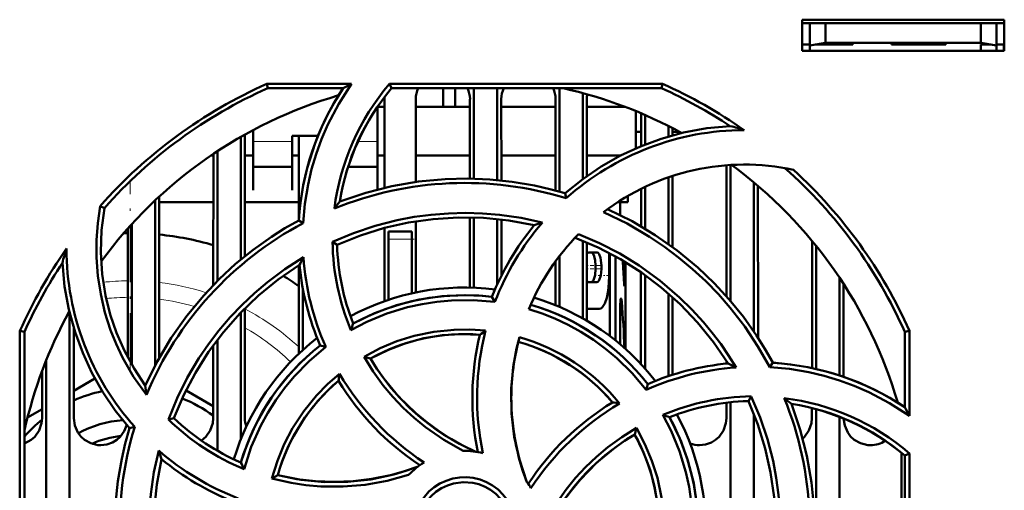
# Model space of a CAD drawing. Extents: x -1358 to 1757, y -1497 to 607.
# Tile 6 of 97: x -30 to 33, y -1311 to -1281. Entities that reach past the tile are written whole.
import ezdxf

# ---------------------------------------------------------------- set-up
doc = ezdxf.new("R2010")
doc.units = 0
doc.linetypes.add('DASHDOT', pattern=[18.5, 12, -3, 0.5, -3])

msp = doc.modelspace()

# ---------------------------------------------------------------- linework, layer by layer
at = {"color": 7, "lineweight": 50}
for p, q in [((19.991, -1283.116), (19.991, -1281.116)), ((19.991, -1281.116), (32.991, -1281.116)), ((19.991, -1281.329), (32.991, -1281.329)), ((20.491, -1281.329), (20.491, -1282.776)), ((21.491, -1282.599), (21.491, -1281.329)), ((31.491, -1281.329), (31.491, -1282.599)), ((32.491, -1281.329), (32.491, -1282.776)), ((32.991, -1281.116), (32.991, -1283.116)), ((20.491, -1282.776), (21.491, -1282.599)), ((21.491, -1282.599), (31.491, -1282.599)), ((23.241, -1282.599), (23.241, -1282.717)), ((23.241, -1282.599), (23.241, -1282.717)), ((23.241, -1282.599), (23.241, -1282.717)), ((23.241, -1282.717), (23.241, -1282.599)), ((23.241, -1282.599), (23.241, -1282.717)), ((25.741, -1282.717), (25.741, -1282.599)), ((29.241, -1282.599), (29.241, -1282.717)), ((29.241, -1282.599), (29.241, -1282.717)), ((29.241, -1282.599), (29.241, -1282.717)), ((29.241, -1282.599), (29.241, -1282.717)), ((29.241, -1282.599), (29.241, -1282.717)), ((29.241, -1282.599), (29.241, -1282.717)), ((29.241, -1282.599), (29.241, -1282.717)), ((31.491, -1282.599), (32.491, -1282.776)), ((19.991, -1282.717), (20.491, -1282.717)), ((32.991, -1283.116), (19.991, -1283.116)), ((20.491, -1283.116), (20.491, -1282.776)), ((21.491, -1282.717), (20.827, -1282.717)), ((23.241, -1282.717), (21.491, -1282.717)), ((27.491, -1282.717), (25.741, -1282.717)), ((29.241, -1282.717), (27.491, -1282.717)), ((32.154, -1282.717), (31.491, -1282.717)), ((31.491, -1282.717), (31.491, -1283.117)), ((32.491, -1282.717), (32.991, -1282.717)), ((32.491, -1282.776), (32.491, -1283.116)), ((32.964, -1283.117), (32.97, -1282.717)), ((-14.422, -1285.235), (-8.992, -1285.235)), ((-14.363, -1285.516), (-14.422, -1285.235)), ((-9.524, -1285.516), (-14.363, -1285.516)), ((-6.541, -1285.235), (11.004, -1285.235)), ((-6.411, -1285.516), (-6.541, -1285.235)), ((10.944, -1285.516), (-6.411, -1285.516)), ((-3.099, -1286.716), (-3.099, -1285.517)), ((-2.314, -1286.716), (-2.314, -1285.517)), ((-1.109, -1285.517), (-1.109, -1291.324)), ((0.391, -1285.517), (0.391, -1291.413)), ((4.391, -1285.517), (4.391, -1292.16)), ((5.891, -1285.83), (5.891, -1291.348)), ((11.004, -1285.235), (10.944, -1285.516)), ((-6.869, -1291.914), (-6.866, -1286.217)), ((-4.852, -1286.217), (-4.849, -1291.535)), ((-1.369, -1291.319), (-1.366, -1286.217)), ((0.648, -1286.217), (0.651, -1291.439)), ((4.131, -1292.088), (4.134, -1286.217)), ((6.148, -1286.217), (6.151, -1291.159)), ((-7.309, -1289.126), (-7.309, -1286.696)), ((-6.867, -1286.716), (-7.296, -1286.716)), ((-1.367, -1286.716), (-4.852, -1286.716)), ((4.133, -1286.716), (0.648, -1286.716)), ((8.613, -1286.716), (6.148, -1286.716)), ((9.291, -1289.384), (9.291, -1286.984)), ((9.632, -1289.24), (9.633, -1287.127)), ((9.891, -1287.238), (9.891, -1289.135)), ((-15.309, -1288.203), (-15.309, -1289.126)), ((9.632, -1288.329), (9.291, -1288.329)), ((11.391, -1287.944), (11.391, -1288.622)), ((11.649, -1288.077), (11.649, -1288.548)), ((12.125, -1288.329), (11.649, -1288.329)), ((-16.109, -1288.644), (-16.109, -1296.526)), ((-15.851, -1288.498), (-15.847, -1296.311)), ((-12.809, -1288.573), (-11.142, -1288.573)), ((-12.809, -1289.126), (-12.809, -1288.573)), ((-12.37, -1293.885), (-12.367, -1288.573)), ((-17.609, -1289.564), (-17.609, -1297.896)), ((-15.309, -1289.126), (-15.309, -1292.072)), ((-12.809, -1292.072), (-12.809, -1289.126)), ((-7.309, -1292.022), (-7.309, -1289.126)), ((-17.868, -1289.829), (-18.006, -1289.829)), ((-17.872, -1298.164), (-17.868, -1289.736)), ((-15.3, -1289.829), (-15.85, -1289.829)), ((-12.368, -1289.829), (-12.798, -1289.829)), ((-6.868, -1289.829), (-7.296, -1289.829)), ((-1.368, -1289.829), (-4.85, -1289.829)), ((4.132, -1289.829), (0.65, -1289.829)), ((8.347, -1289.829), (6.15, -1289.829)), ((-15.309, -1290.573), (-12.809, -1290.573)), ((-9.199, -1290.573), (-7.309, -1290.573)), ((15.128, -1298.889), (15.132, -1290.464)), ((15.391, -1290.447), (15.391, -1299.191)), ((11.391, -1291.244), (11.391, -1295.521)), ((11.651, -1291.157), (11.653, -1295.711)), ((-15.309, -1292.072), (-15.309, -1292.073)), ((-12.809, -1292.073), (-12.809, -1292.072)), ((9.63, -1294.381), (9.631, -1291.978)), ((9.891, -1291.853), (9.891, -1294.535)), ((16.891, -1291.567), (16.891, -1301.153)), ((17.151, -1291.787), (17.155, -1301.551)), ((-21.609, -1292.722), (-21.609, -1303.316)), ((-21.349, -1292.479), (-21.344, -1302.828)), ((4.825, -1292.588), (4.754, -1292.265)), ((8.791, -1292.43), (8.791, -1292.829)), ((-24.876, -1293.218), (-25.145, -1293.087)), ((-17.869, -1292.829), (-21.349, -1292.829)), ((-12.369, -1292.829), (-15.849, -1292.829)), ((8.791, -1292.829), (8.146, -1292.829)), ((8.291, -1292.829), (8.291, -1293.661)), ((-12.099, -1294.186), (-12.378, -1294.008)), ((-4.848, -1294.064), (-4.846, -1298.637)), ((-1.372, -1298.32), (-1.37, -1293.818)), ((-1.109, -1293.824), (-1.109, -1298.328)), ((0.391, -1293.926), (0.391, -1298.113)), ((0.652, -1293.955), (0.653, -1297.566)), ((-23.374, -1302.812), (-23.37, -1294.535)), ((-23.109, -1294.245), (-23.109, -1303.291)), ((-6.872, -1299.202), (-6.87, -1294.492)), ((-6.609, -1295.217), (-6.609, -1294.717)), ((-5.109, -1294.717), (-6.609, -1294.717)), ((-5.109, -1295.217), (-5.109, -1294.717)), ((-6.609, -1299.112), (-6.609, -1295.217)), ((-5.109, -1295.217), (-5.109, -1298.694)), ((5.891, -1295.317), (5.891, -1300.308)), ((20.626, -1303.493), (20.629, -1295.324)), ((-10.203, -1295.391), (-9.909, -1295.575)), ((6.152, -1295.426), (6.155, -1300.46)), ((20.891, -1295.644), (20.891, -1303.558)), ((4.391, -1296.289), (4.391, -1299.568)), ((6.793, -1296.066), (6.307, -1296.066)), ((7.583, -1296.491), (7.583, -1297.554)), ((7.625, -1301.443), (7.625, -1296.127)), ((7.983, -1296.32), (7.983, -1301.721)), ((-12.374, -1302.569), (-12.371, -1296.896)), ((4.128, -1299.458), (4.129, -1296.64)), ((6.714, -1297.129), (6.714, -1296.916)), ((7.082, -1296.916), (7.082, -1297.129)), ((8.592, -1296.671), (8.592, -1297.797)), ((8.641, -1296.701), (8.641, -1302.025)), ((9.626, -1303.245), (9.629, -1297.339)), ((9.891, -1297.523), (9.891, -1303.536)), ((22.391, -1297.687), (22.391, -1303.965)), ((-12.109, -1302.323), (-12.109, -1298.421)), ((6.793, -1297.979), (6.307, -1297.979)), ((22.654, -1298.086), (22.656, -1304.054)), ((0.235, -1299.241), (0.045, -1298.92)), ((11.391, -1298.704), (11.391, -1304.017)), ((11.654, -1298.936), (11.656, -1303.93)), ((-15.846, -1299.667), (-15.842, -1306.717)), ((6.941, -1299.68), (6.154, -1299.68)), ((8.286, -1299.45), (8.286, -1301.971)), ((-27.109, -1299.949), (-27.109, -1320.424)), ((-16.109, -1299.936), (-16.109, -1308.081)), ((-26.845, -1300.912), (-26.842, -1306.717)), ((-30.321, -1318.663), (-30.305, -1301.1)), ((-30.305, -1301.1), (-30.009, -1301.163)), ((-30.009, -1318.518), (-30.009, -1301.163)), ((-17.609, -1301.684), (-17.609, -1308.804)), ((26.591, -1301.163), (26.887, -1301.1)), ((26.591, -1306.002), (26.591, -1301.163)), ((26.887, -1301.1), (26.892, -1306.572)), ((-17.876, -1306.717), (-17.874, -1302.038)), ((-10.637, -1302.137), (-11.003, -1302.043)), ((8.641, -1302.278), (8.641, -1302.025)), ((-8.178, -1302.775), (-7.769, -1302.884)), ((-28.609, -1302.982), (-28.609, -1319.565)), ((15.126, -1303.206), (15.126, -1303.02)), ((17.916, -1303.435), (18.1, -1303.147)), ((-28.876, -1306.717), (-28.874, -1303.665)), ((-26.843, -1304.958), (-25.481, -1304.171)), ((9.971, -1304.891), (10.065, -1304.523)), ((-19.627, -1304.928), (-17.875, -1305.939)), ((16.722, -1305.313), (16.532, -1305.617)), ((15.124, -1306.717), (15.125, -1305.721)), ((15.391, -1305.691), (15.391, -1316.635)), ((20.624, -1306.717), (20.625, -1306.063)), ((26.125, -1305.704), (26.125, -1305.676)), ((-29.816, -1306.674), (-28.876, -1306.131)), ((-20.757, -1306.797), (-20.406, -1306.717)), ((16.891, -1306.465), (16.891, -1317.601)), ((20.891, -1306.135), (20.891, -1321.596)), ((22.391, -1306.631), (22.391, -1324.099)), ((-22.923, -1307.279), (-23.26, -1307.354)), ((-15.78, -1307.149), (-15.718, -1307.184)), ((9.335, -1307.341), (9.224, -1307.756)), ((26.391, -1308.95), (26.391, -1320.985)), ((26.591, -1309.115), (26.894, -1308.974)), ((26.591, -1326.47), (26.591, -1309.115)), ((26.894, -1308.974), (26.91, -1326.538)), ((-14.1, -1310.588), (-13.725, -1310.372))]:
    msp.add_line(p, q, dxfattribs=at)
at = {"color": 7, "linetype": 'DASHDOT', "lineweight": 18, "ltscale": 0.003525}
for p, q in [((21.491, -1282.588), (21.491, -1282.729)), ((27.491, -1282.588), (27.491, -1282.729)), ((8.407, -1299.45), (8.266, -1299.45))]:
    msp.add_line(p, q, dxfattribs=at)
at = {"color": 7, "lineweight": 18}
for p, q in [((-12.809, -1288.943), (-15.309, -1288.943)), ((-7.309, -1288.943), (-8.568, -1288.943)), ((-6.609, -1295.217), (-5.109, -1295.217)), ((6.714, -1296.916), (7.082, -1296.916)), ((6.714, -1297.129), (7.082, -1297.129)), ((8.528, -1297.797), (8.592, -1297.797)), ((8.295, -1299.231), (8.395, -1299.231))]:
    msp.add_line(p, q, dxfattribs=at)
at = {"color": 7, "linetype": 'DASHDOT', "lineweight": 18, "ltscale": 0.305844}
msp.add_line((-23.209, -1303.645), (-23.209, -1291.411), dxfattribs=at)
at = {"color": 7, "linetype": 'DASHDOT', "lineweight": 18, "ltscale": 0.045015}
msp.add_line((-4.959, -1295.217), (-6.76, -1295.217), dxfattribs=at)
at = {"color": 7, "linetype": 'DASHDOT', "lineweight": 18, "ltscale": 0.000289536}
msp.add_line((7.572, -1296.491), (7.584, -1296.491), dxfattribs=at)
at = {"color": 7, "linetype": 'DASHDOT', "lineweight": 18, "ltscale": 0.004622}
msp.add_line((6.137, -1296.916), (6.322, -1296.916), dxfattribs=at)
at = {"color": 7, "linetype": 'DASHDOT', "lineweight": 18, "ltscale": 0.004572}
msp.add_line((6.139, -1297.129), (6.322, -1297.129), dxfattribs=at)
at = {"color": 7, "linetype": 'DASHDOT', "lineweight": 18, "ltscale": 0.020266}
msp.add_line((6.353, -1296.916), (7.164, -1296.916), dxfattribs=at)
at = {"color": 7, "linetype": 'DASHDOT', "lineweight": 18, "ltscale": 0.019847}
msp.add_line((6.355, -1297.129), (7.148, -1297.129), dxfattribs=at)
at = {"color": 7, "linetype": 'DASHDOT', "lineweight": 18, "ltscale": 0.019371}
msp.add_line((6.876, -1297.554), (7.651, -1297.554), dxfattribs=at)
at = {"color": 7, "linetype": 'DASHDOT', "lineweight": 18, "ltscale": 0.002077}
msp.add_line((8.604, -1297.797), (8.521, -1297.797), dxfattribs=at)
at = {"color": 7, "lineweight": 50}
for points in [[(-8.992, -1285.235), (-9.809, -1286.513), (-10.508, -1287.855), (-10.912, -1288.792), (-11.261, -1289.754), (-11.55, -1290.725), (-11.781, -1291.709), (-11.985, -1292.94), (-12.099, -1294.186)], [(4.754, -1292.265), (5.884, -1291.353), (7.069, -1290.548), (8.305, -1289.85), (9.592, -1289.256), (10.926, -1288.765), (12.37, -1288.366), (13.854, -1288.093), (15.372, -1287.948)], [(-9.729, -1292.795), (-8.067, -1292.233), (-6.383, -1291.805), (-4.683, -1291.513), (-2.971, -1291.352), (-1.532, -1291.317), (-0.095, -1291.373), (1.341, -1291.522), (2.775, -1291.767), (3.767, -1291.993), (4.754, -1292.265)], [(-22.175, -1305.216), (-22.998, -1304.05), (-23.704, -1302.817), (-24.115, -1301.948), (-24.472, -1301.055), (-24.837, -1299.917), (-25.112, -1298.754), (-25.295, -1297.573), (-25.386, -1296.382), (-25.386, -1295.282), (-25.305, -1294.183), (-25.145, -1293.087)], [(-24.876, -1293.218), (-25.058, -1294.644), (-25.104, -1296.059), (-25.015, -1297.458), (-24.795, -1298.835), (-24.493, -1300.05), (-24.093, -1301.234), (-23.587, -1302.392), (-22.969, -1303.529), (-22.244, -1304.623)], [(7.484, -1293.281), (9.057, -1294.058), (10.55, -1294.947), (11.959, -1295.942), (13.283, -1297.039), (14.326, -1298.032), (15.302, -1299.088), (16.212, -1300.208), (17.053, -1301.396), (17.595, -1302.257), (18.1, -1303.147)], [(-22.244, -1304.623), (-21.467, -1303.05), (-20.578, -1301.557), (-19.583, -1300.148), (-18.486, -1298.824), (-17.493, -1297.781), (-16.437, -1296.805), (-15.317, -1295.895), (-14.13, -1295.054), (-13.269, -1294.513), (-12.378, -1294.007)], [(-10.205, -1295.391), (-8.848, -1294.823), (-7.461, -1294.357), (-6.047, -1293.996), (-4.962, -1293.79), (-3.866, -1293.644), (-2.758, -1293.556), (-1.648, -1293.528), (-0.553, -1293.559), (0.537, -1293.65), (1.916, -1293.853), (3.285, -1294.151)], [(2.762, -1294.323), (1.135, -1294.019), (-0.495, -1293.852), (-2.121, -1293.82), (-3.741, -1293.92), (-5.315, -1294.143), (-6.872, -1294.492), (-8.405, -1294.97), (-9.91, -1295.575)], [(17.916, -1303.435), (17.152, -1302.1), (16.302, -1300.828), (15.366, -1299.62), (14.604, -1298.752), (13.796, -1297.923), (12.943, -1297.132), (12.05, -1296.386), (11.134, -1295.697), (10.184, -1295.058), (8.735, -1294.214), (7.218, -1293.478)], [(15.237, -1303.194), (14.301, -1301.828), (13.267, -1300.558), (12.139, -1299.385), (10.923, -1298.311), (9.652, -1297.355), (8.304, -1296.502), (6.883, -1295.755), (5.39, -1295.119)], [(5.609, -1294.892), (6.961, -1295.47), (8.26, -1296.141), (9.505, -1296.904), (10.851, -1297.879), (12.116, -1298.961), (12.902, -1299.731), (13.645, -1300.542), (14.216, -1301.231), (14.756, -1301.945), (15.265, -1302.686), (15.743, -1303.451)], [(-20.758, -1306.798), (-20.199, -1305.436), (-19.547, -1304.125), (-18.802, -1302.869), (-18.18, -1301.958), (-17.509, -1301.08), (-16.787, -1300.234), (-16.022, -1299.429), (-15.225, -1298.677), (-14.389, -1297.97), (-13.266, -1297.135), (-12.08, -1296.376)], [(6.307, -1296.066), (6.254, -1296.076), (6.153, -1296.152)], [(6.714, -1296.916), (6.692, -1296.587), (6.626, -1296.302), (6.524, -1296.117), (6.462, -1296.074), (6.421, -1296.066)], [(7.082, -1296.916), (7.026, -1296.404), (6.936, -1296.173), (6.878, -1296.102), (6.822, -1296.07), (6.793, -1296.066)], [(-23.26, -1307.354), (-24.173, -1306.223), (-24.977, -1305.038), (-25.675, -1303.802), (-26.269, -1302.515), (-26.761, -1301.181), (-27.159, -1299.737), (-27.433, -1298.254), (-27.578, -1296.735)], [(-12.331, -1296.871), (-13.697, -1297.807), (-14.968, -1298.841), (-16.14, -1299.968), (-17.215, -1301.185), (-18.17, -1302.456), (-19.024, -1303.803), (-19.771, -1305.225), (-20.407, -1306.717)], [(6.421, -1297.979), (6.478, -1297.964), (6.514, -1297.938), (6.58, -1297.849), (6.68, -1297.532), (6.714, -1297.129)], [(6.793, -1297.979), (6.849, -1297.964), (6.885, -1297.938), (6.95, -1297.849), (7.044, -1297.556), (7.082, -1297.129)], [(6.941, -1299.68), (7.041, -1299.659), (7.136, -1299.595), (7.303, -1299.353), (7.431, -1298.986), (7.519, -1298.532), (7.569, -1298.027), (7.583, -1297.554)], [(8.592, -1297.797), (8.584, -1298.108), (8.574, -1298.203), (8.57, -1298.216), (8.569, -1298.22), (8.567, -1298.221), (8.566, -1298.222)], [(8.566, -1298.222), (8.564, -1298.221), (8.563, -1298.22), (8.561, -1298.216), (8.551, -1298.169), (8.538, -1298.016)], [(0.235, -1299.241), (-1.157, -1299.125), (-2.553, -1299.145), (-3.498, -1299.234), (-4.439, -1299.383), (-5.38, -1299.591), (-6.723, -1300), (-8.01, -1300.533), (-9.025, -1301.062)], [(-8.876, -1300.64), (-7.505, -1299.976), (-6.09, -1299.457), (-4.638, -1299.088), (-3.156, -1298.872), (-1.651, -1298.811), (-0.805, -1298.842), (0.045, -1298.92)], [(8.286, -1299.45), (8.302, -1299.168), (8.321, -1299.068), (8.332, -1299.038), (8.338, -1299.03), (8.344, -1299.025), (8.347, -1299.025)], [(8.347, -1299.025), (8.351, -1299.025), (8.357, -1299.031), (8.364, -1299.043), (8.376, -1299.081), (8.395, -1299.231)], [(9.971, -1304.891), (9.072, -1303.827), (8.074, -1302.854), (7.349, -1302.252), (6.572, -1301.686), (5.761, -1301.168), (4.94, -1300.713), (4.095, -1300.313), (3.27, -1299.984), (2.423, -1299.706)], [(-8.18, -1302.776), (-7.138, -1302.225), (-6.062, -1301.776), (-4.954, -1301.428), (-3.682, -1301.163), (-2.389, -1301.03), (-1.376, -1301.019), (-0.359, -1301.09)], [(-0.73, -1301.355), (-1.945, -1301.315), (-3.147, -1301.39), (-4.329, -1301.582), (-5.487, -1301.891), (-6.614, -1302.315), (-7.77, -1302.884)], [(2.298, -1310.825), (1.816, -1309.379), (1.484, -1307.909), (1.305, -1306.423), (1.283, -1304.927), (1.416, -1303.429), (1.582, -1302.468), (1.81, -1301.512)], [(-10.637, -1302.137), (-11.706, -1303.043), (-12.68, -1304.046), (-13.285, -1304.778), (-13.845, -1305.549), (-14.362, -1306.363), (-14.818, -1307.188), (-15.431, -1308.558), (-15.896, -1309.982)], [(1.735, -1301.8), (1.438, -1303.295), (1.291, -1304.795), (1.299, -1306.293), (1.464, -1307.782), (1.783, -1309.254), (2.019, -1310.044), (2.298, -1310.825)], [(-1.806, -1308.817), (-3.052, -1308.115), (-4.222, -1307.302), (-4.961, -1306.695), (-5.662, -1306.043), (-6.324, -1305.347), (-6.941, -1304.611), (-7.593, -1303.718), (-8.18, -1302.776)], [(-7.769, -1302.884), (-7.353, -1303.538), (-6.908, -1304.164), (-5.932, -1305.334), (-4.847, -1306.393), (-4.147, -1306.975), (-3.41, -1307.515), (-2.635, -1308.014), (-1.827, -1308.466), (-0.991, -1308.868)], [(26.892, -1306.572), (25.619, -1305.75), (24.28, -1305.048), (23.344, -1304.641), (22.384, -1304.289), (21.415, -1303.997), (20.432, -1303.762), (19.183, -1303.552), (17.916, -1303.435)], [(-14.1, -1310.59), (-13.751, -1309.461), (-13.307, -1308.38), (-12.769, -1307.35), (-12.058, -1306.263), (-11.239, -1305.256), (-10.526, -1304.529), (-9.753, -1303.858)], [(16.722, -1305.311), (17.292, -1306.667), (17.759, -1308.052), (18.123, -1309.465), (18.33, -1310.551), (18.479, -1311.649), (18.569, -1312.755), (18.599, -1313.864), (18.569, -1314.958), (18.48, -1316.048), (18.274, -1317.455), (17.969, -1318.852)], [(17.785, -1318.288), (18.089, -1316.66), (18.256, -1315.031), (18.288, -1313.404), (18.187, -1311.785), (17.964, -1310.21), (17.615, -1308.654), (17.138, -1307.121), (16.532, -1305.616)], [(19.313, -1305.796), (19.875, -1307.458), (20.302, -1309.142), (20.595, -1310.843), (20.755, -1312.554), (20.79, -1313.994), (20.734, -1315.431), (20.585, -1316.866), (20.341, -1318.301), (20.115, -1319.293), (19.842, -1320.28)], [(-30.009, -1308.344), (-29.58, -1308.114), (-29.35, -1307.906), (-29.074, -1307.499), (-28.912, -1307.04), (-28.876, -1306.717)], [(-26.842, -1306.717), (-26.77, -1307.182), (-26.574, -1307.627), (-26.39, -1307.881), (-26.163, -1308.095), (-25.749, -1308.329), (-25.287, -1308.44), (-25.109, -1308.449)], [(-18.637, -1308.154), (-18.35, -1307.906), (-18.074, -1307.499), (-17.912, -1307.04), (-17.876, -1306.717)], [(12.851, -1315.771), (12.97, -1314.389), (12.953, -1313), (12.866, -1312.057), (12.719, -1311.116), (12.512, -1310.173), (12.105, -1308.827), (11.573, -1307.533), (11.037, -1306.499)], [(11.468, -1306.649), (12.131, -1308.021), (12.651, -1309.436), (13.02, -1310.887), (13.235, -1312.37), (13.297, -1313.875), (13.265, -1314.721), (13.188, -1315.57)], [(13.391, -1308.449), (13.783, -1308.405), (14.155, -1308.274), (14.42, -1308.114), (14.65, -1307.906), (14.926, -1307.499), (15.088, -1307.04), (15.124, -1306.717)], [(20.033, -1308.021), (20.15, -1307.906), (20.426, -1307.499), (20.588, -1307.04), (20.624, -1306.717)], [(22.658, -1306.738), (22.733, -1307.192), (22.926, -1307.627), (23.11, -1307.881), (23.337, -1308.095), (23.751, -1308.329), (24.213, -1308.44), (24.391, -1308.449)], [(-25.109, -1308.449), (-24.717, -1308.405), (-24.345, -1308.274), (-24.08, -1308.114), (-23.85, -1307.906), (-23.6, -1307.55), (-23.438, -1307.148)], [(-22.731, -1321.837), (-23.293, -1320.175), (-23.72, -1318.491), (-24.013, -1316.79), (-24.173, -1315.079), (-24.208, -1313.639), (-24.152, -1312.202), (-24.003, -1310.767), (-23.759, -1309.332), (-23.533, -1308.34), (-23.26, -1307.354)], [(3.29, -1313.709), (3.994, -1312.463), (4.809, -1311.293), (5.416, -1310.554), (6.069, -1309.853), (6.767, -1309.191), (7.503, -1308.574), (8.394, -1307.925), (9.334, -1307.339)], [(9.334, -1307.339), (9.885, -1308.374), (10.335, -1309.444), (10.683, -1310.547), (10.951, -1311.818), (11.086, -1313.113), (11.098, -1314.145), (11.027, -1315.183)], [(9.224, -1307.756), (8.57, -1308.172), (7.943, -1308.618), (6.774, -1309.593), (5.714, -1310.678), (5.133, -1311.379), (4.592, -1312.116), (4.093, -1312.891), (3.641, -1313.698), (3.239, -1314.535)], [(10.752, -1314.796), (10.792, -1313.58), (10.717, -1312.379), (10.525, -1311.196), (10.216, -1310.039), (9.793, -1308.912), (9.223, -1307.756)], [(-20.15, -1322.338), (-20.719, -1320.979), (-21.186, -1319.591), (-21.548, -1318.175), (-21.753, -1317.092), (-21.9, -1315.997), (-21.988, -1314.889), (-22.016, -1313.778), (-21.985, -1312.683), (-21.894, -1311.591), (-21.688, -1310.189), (-21.382, -1308.797)], [(-21.203, -1309.346), (-21.507, -1310.973), (-21.674, -1312.602), (-21.706, -1314.229), (-21.605, -1315.849), (-21.382, -1317.423), (-21.033, -1318.979), (-20.556, -1320.512), (-19.95, -1322.017)], [(-13.725, -1310.372), (-12.231, -1310.67), (-10.731, -1310.816), (-9.233, -1310.808), (-7.744, -1310.644), (-6.271, -1310.325), (-5.482, -1310.089), (-4.7, -1309.81)], [(-13.725, -1310.372), (-12.509, -1310.622), (-11.292, -1310.769), (-10.078, -1310.814), (-8.874, -1310.763), (-7.672, -1310.615), (-6.474, -1310.369), (-5.581, -1310.118), (-4.7, -1309.81)], [(-5.315, -1310.353), (-6.695, -1310.739), (-8.098, -1310.992), (-9.527, -1311.112), (-10.962, -1311.097), (-11.914, -1311.014), (-12.86, -1310.871), (-14.1, -1310.59)], [(-5.016, -1313.817), (-4.988, -1313.374), (-4.902, -1312.945), (-4.757, -1312.531), (-4.556, -1312.137), (-4.302, -1311.766), (-4.002, -1311.433), (-3.671, -1311.152), (-3.302, -1310.918), (-2.893, -1310.731), (-2.462, -1310.599), (-2.028, -1310.525), (-1.591, -1310.511), (-1.156, -1310.557), (-0.719, -1310.664), (-0.298, -1310.827), (0.086, -1311.038), (0.435, -1311.297), (0.75, -1311.607), (1.024, -1311.958), (1.253, -1312.348), (1.424, -1312.751), (1.556, -1313.273), (1.598, -1313.817)], [(1.291, -1313.817), (1.236, -1313.271), (1.077, -1312.729), (0.821, -1312.215), (0.582, -1311.882), (0.296, -1311.585), (-0.038, -1311.327), (-0.401, -1311.118), (-0.791, -1310.96), (-1.19, -1310.86), (-1.811, -1310.818), (-2.428, -1310.903), (-2.821, -1311.03), (-3.201, -1311.216), (-3.556, -1311.453), (-3.858, -1311.723), (-4.117, -1312.033), (-4.409, -1312.529), (-4.605, -1313.063), (-4.701, -1313.61), (-4.709, -1313.817)]]:
    msp.add_lwpolyline(points, dxfattribs=at)
for centre, radius, start, end in [((-1.73, -1313.814), 31.271, 113.94625, 138.4836), ((5.098, -1295.159), 17.515, 146.59769, 176.23014), ((5.074, -1295.162), 15.28, 139.48243, 172.79538), ((5.123, -1295.173), 15.043, 140.06547, 170.90449), ((8.509, -1318.987), 38.019, 117.40726, 118.31442), ((-3.082, -1286.25), 1.771, 155.56018, 178.92731), ((-3.136, -1286.25), 1.771, 1.07266, 24.44208), ((2.418, -1286.25), 1.771, 155.56018, 178.92731), ((2.364, -1286.25), 1.771, 1.07266, 24.44208), ((-1.709, -1313.817), 29, 61.23459, 77.38563), ((-1.687, -1313.769), 30.947, 56.54989, 65.91187), ((-1.693, -1313.823), 31.281, 54.97318, 66.05183), ((-1.709, -1313.817), 29, 106.23146, 143.7055), ((-8.3, -1286.217), 1.434, 0.03351, 4.91924), ((7.71, -1286.224), 1.562, 168.39546, 179.71146), ((16.293, -1305.412), 17.204, 90.10573, 131.80264), ((9.38, -1310.074), 22.924, 72.53425, 74.84899), ((16.291, -1305.423), 15, 77.90128, 127.22039), ((-1.709, -1313.817), 29, 16.23148, 53.71121), ((-1.665, -1313.814), 31.254, 24.00404, 47.53937), ((-1.709, -1313.802), 22.198, 72.88174, 112.17097), ((6.258, -1305.759), 20.583, 140.96026, 142.55795), ((-1.706, -1313.797), 22.195, 117.92102, 157.25569), ((16.202, -1305.369), 17.396, 140.58358, 158.24036), ((16.31, -1305.413), 17.218, 139.15072, 158.99481), ((9.847, -1315.048), 21.903, 107.43134, 108.87218), ((-23.209, -1313.829), 19, 90.48735, 91.27854), ((-23.209, -1313.829), 19, 73.68312, 84.37907), ((16.291, -1305.423), 15, 135.40733, 157.59412), ((-1.734, -1313.827), 31.278, 144.85921, 155.98891), ((-5.453, -1302.729), 22.923, 162.46991, 164.84323), ((-10.098, -1295.799), 17.213, 180.08394, 221.83352), ((5.176, -1295.147), 15.384, 180.90834, 202.61269), ((4.972, -1295.177), 14.887, 181.53456, 201.52931), ((7.477, -1306.583), 22.061, 152.4404, 153.88184), ((5.034, -1295.148), 17.159, 184.10169, 204.03424), ((-0.312, -1296.489), 7.895, 359.98717, 2.83179), ((-79.085, -1302.244), 87.725, 2.76248, 3.69416), ((-1.756, -1313.794), 30.947, 146.54988, 155.91187), ((4.982, -1295.179), 17.396, 185.58072, 203.23758), ((-23.209, -1313.829), 19, 55.22468, 58.83322), ((-1.709, -1313.817), 15.5, 82.75842, 118.28283), ((6.326, -1297.77), 0.211, 215.77662, 264.91051), ((-1.711, -1313.808), 14.991, 83.27569, 118.55293), ((-1.709, -1313.817), 15.5, 37.75869, 73.28459), ((-1.704, -1313.81), 14.991, 38.27653, 73.55541), ((-79.04, -1305.785), 87.681, 2.33423, 4.28679), ((-1.709, -1313.817), 29, 151.23451, 167.39631), ((11.808, -1308.115), 21.993, 160.13015, 161.29438), ((-1.709, -1313.817), 15.5, 127.75858, 163.28089), ((-1.711, -1313.808), 12.491, 85.49434, 119.0148), ((16.07, -1305.419), 17.284, 166.40093, 191.5798), ((16.369, -1305.409), 17.277, 165.52435, 191.84558), ((9.314, -1315.029), 16.966, 124.75972, 126.29906), ((16.291, -1305.423), 15, 164.88799, 180.00001), ((-1.59, -1313.647), 12.601, 38.66362, 74.35149), ((-1.716, -1313.812), 14.992, 128.27618, 163.54921), ((-1.704, -1313.808), 12.49, 40.49301, 74.01924), ((16.944, -1320.545), 17.136, 94.01896, 114.00914), ((16.928, -1320.508), 17.396, 95.58068, 113.2375), ((5.54, -1322.968), 22.023, 62.40198, 63.8774), ((16.948, -1320.624), 17.515, 56.59784, 86.22962), ((6.753, -1306.821), 16.769, 169.82252, 171.397), ((5.119, -1295.104), 17.257, 210.48215, 236.84623), ((-1.16, -1302.407), 21.199, 185.99581, 187.60899), ((-1.714, -1313.813), 12.494, 130.49679, 164.01209), ((4.925, -1295.307), 17.283, 211.40052, 236.57952), ((-23.209, -1313.829), 9.025, 101.51447, 113.74545), ((-23.209, -1313.829), 9.025, 53.77786, 68.30479), ((16.291, -1305.423), 15, 180.00001, 201.11014), ((16.974, -1320.715), 15.407, 90.93646, 112.66691), ((-1.716, -1313.797), 22.199, 342.81091, 22.15283), ((16.96, -1320.613), 15.302, 49.51878, 82.92735), ((6.307, -1321.84), 20.652, 50.97048, 52.62485), ((16.801, -1320.451), 17.284, 121.4006, 146.57937), ((16.988, -1320.629), 17.235, 120.46386, 146.86311), ((5.108, -1323.061), 17.57, 79.69868, 81.20454), ((16.931, -1320.497), 14.887, 91.53465, 111.5294), ((16.935, -1320.649), 15.043, 50.06547, 80.90483), ((-6.832, -1324.006), 37.964, 27.33765, 28.31004), ((-10.168, -1295.911), 14.886, 226.54534, 246.54031), ((-14.158, -1306.694), 1.685, 180.77621, 199.21494), ((3.632, -1328.496), 23.208, 70.26845, 71.39311), ((-1.701, -1313.815), 14.992, 353.2776, 28.55355), ((-1.709, -1313.817), 15.5, 352.75852, 28.28278), ((-23.209, -1313.829), 9.025, 128.91949, 138.89578), ((-23.209, -1313.829), 7, 93.93407, 118.45588), ((-1.702, -1313.796), 22.199, 162.9283, 202.31487), ((-10.074, -1295.796), 15.336, 225.83995, 247.68666), ((-23.209, -1313.829), 6, 95.74371, 114.22174), ((-1.7, -1313.815), 12.49, 355.49399, 29.0174), ((13.391, -1306.688), 1.761, 250.11926, 269.98342), ((24.394, -1306.706), 1.743, 269.90621, 302.90756), ((-10.097, -1295.783), 17.226, 229.07126, 249.00303), ((-0.464, -1302.257), 21.916, 197.36325, 198.87074), ((-1.709, -1313.817), 5, 76.47188, 91.11481), ((-10.157, -1295.906), 17.396, 230.58367, 248.24047), ((3.151, -1300.564), 21.245, 205.06649, 206.3051), ((-1.709, -1313.817), 5, 121.46385, 136.15105), ((-1.709, -1313.817), 5, 31.44705, 36.74265)]:
    msp.add_arc(centre, radius, start, end, dxfattribs=at)
at = {"color": 7, "lineweight": 18}
for radius, start, end in [(15.939, 90.58597, 96.25673), (15.939, 72.18476, 83.29008), (14.879, 90.62961, 95.96171), (14.879, 73.93991, 82.80741), (15.939, 47.17453, 62.48702), (14.879, 46.16486, 60.33566)]:
    msp.add_arc((-23.209, -1313.829), radius, start, end, dxfattribs=at)
at = {"color": 7, "lineweight": 50}
for centre, major_axis, ratio, start_param, end_param in [((12296.025, -18101.613), (12316.058, -16812.812), 0.038134, 3.133394, 3.149792), ((12592.955, -5528.061), (12604.468, -4238.489), 0.035668, 3.132152, 3.151038), ((7626.204, -4769.969), (7634.777, -3481.043), 0.041509, 3.13011, 3.153076), ((-16790.979, -13612.63), (16814.283, 12317.137), 0.038133, 6.274987, 6.291384), ((-11649.756, -18526.887), (-11656.463, -17225.508), 0.026218, 3.133262, 3.149924), ((17200.297, -12954.377), (17214.443, -11648.977), 0.026223, 3.133258, 3.149926), ((-9201.166, -15620.737), (-9206.224, -14317.444), 0.026518, 3.13361, 3.149573), ((12793.379, 13194.853), (-12798.231, -14501.266), 0.027193, 6.274586, 6.291779), ((-4216.057, -13908.79), (-4238.592, -12604.776), 0.035667, 3.132152, 3.151038), ((14302.667, -10511.637), (14314.899, -9204.587), 0.026519, 3.133609, 3.149572), ((-3457.718, -8941.413), (-3480.899, -7634.461), 0.041511, 3.13011, 3.153077), ((14503.687, -14106.016), (14497.992, -12795.343), 0.027196, 3.132993, 3.150188)]:
    msp.add_ellipse(centre, major_axis=major_axis, ratio=ratio, start_param=start_param, end_param=end_param, dxfattribs=at)

doc.saveas('drawing.dxf')
